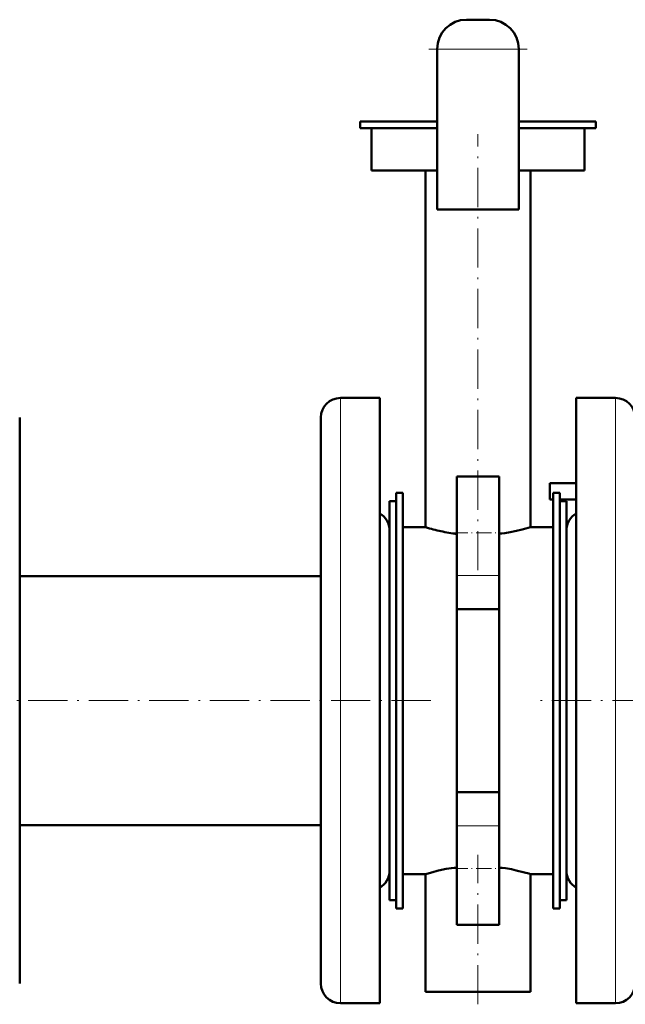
# Model space of a CAD drawing. Extents: x -1976 to 2357, y -1856 to 698.
# Tile 9 of 60: x -1222 to -1037, y -327 to -26. Entities that reach past the tile are written whole.
import ezdxf

# ---------------------------------------------------------------- set-up
doc = ezdxf.new("R2010")
doc.units = 0
doc.linetypes.add('DASHDOT', pattern=[18.5, 12, -3, 0.5, -3])

msp = doc.modelspace()

# ---------------------------------------------------------------- linework, layer by layer
at = {"color": 7, "lineweight": 50}
for p, q in [((-1085.69, -25.77), (-1078.69, -25.77)), ((-1094.69, -34.77), (-1094.69, -83.77)), ((-1069.69, -34.77), (-1069.69, -83.77)), ((-1094.69, -56.88), (-1118.19, -56.88)), ((-1118.19, -58.88), (-1118.19, -56.88)), ((-1046.19, -56.88), (-1069.69, -56.88)), ((-1046.19, -58.88), (-1046.19, -56.88)), ((-1094.69, -58.88), (-1118.19, -58.88)), ((-1114.69, -71.88), (-1114.69, -58.88)), ((-1046.19, -58.88), (-1069.69, -58.88)), ((-1049.69, -71.88), (-1049.69, -58.88)), ((-1094.69, -71.88), (-1114.69, -71.88)), ((-1098.19, -180.88), (-1098.19, -71.88)), ((-1049.69, -71.88), (-1069.69, -71.88)), ((-1066.19, -180.88), (-1066.19, -71.88)), ((-1094.69, -83.77), (-1069.69, -83.77)), ((-1112.19, -141.38), (-1124.19, -141.38)), ((-1112.19, -141.38), (-1112.19, -189.54)), ((-1052.19, -278.23), (-1052.19, -141.38)), ((-1052.19, -141.38), (-1040.19, -141.38)), ((-1222.19, -275.35), (-1222.19, -147.38)), ((-1130.19, -147.38), (-1130.19, -192.41)), ((-1088.69, -195.62), (-1088.69, -165.38)), ((-1088.69, -165.38), (-1075.69, -165.38)), ((-1075.69, -195.62), (-1075.69, -165.38)), ((-1060.29, -167.38), (-1052.19, -167.38)), ((-1060.29, -167.38), (-1060.29, -172.38)), ((-1105.19, -170.38), (-1107.19, -170.38)), ((-1107.19, -170.38), (-1107.19, -297.38)), ((-1105.19, -170.38), (-1105.19, -297.38)), ((-1057.19, -170.38), (-1059.19, -170.38)), ((-1059.19, -170.38), (-1059.19, -297.38)), ((-1057.19, -170.38), (-1057.19, -297.38)), ((-1109.19, -263.13), (-1109.19, -172.88)), ((-1109.19, -172.88), (-1107.19, -172.88)), ((-1060.29, -172.38), (-1059.19, -172.38)), ((-1057.19, -172.38), (-1052.19, -172.38)), ((-1057.19, -172.88), (-1057.19, -204.64)), ((-1055.19, -172.88), (-1057.19, -172.88)), ((-1055.19, -172.88), (-1055.19, -204.64)), ((-1105.19, -180.88), (-1098.19, -180.88)), ((-1105.19, -180.88), (-1105.19, -286.88)), ((-1066.19, -180.88), (-1059.19, -180.88)), ((-1055.19, -258.81), (-1055.19, -181.88)), ((-1112.19, -189.54), (-1112.19, -326.38)), ((-1130.19, -192.41), (-1130.19, -320.38)), ((-1130.19, -195.83), (-1222.19, -195.83)), ((-1088.69, -195.62), (-1088.69, -205.88)), ((-1075.69, -195.62), (-1075.69, -205.88)), ((-1075.69, -205.88), (-1088.69, -205.88)), ((-1088.69, -205.88), (-1088.69, -261.89)), ((-1075.69, -205.88), (-1075.69, -261.89)), ((-1057.19, -204.64), (-1057.19, -294.88)), ((-1055.19, -204.64), (-1055.19, -294.88)), ((-1055.19, -285.88), (-1055.19, -258.81)), ((-1109.19, -294.88), (-1109.19, -263.13)), ((-1075.69, -261.89), (-1088.69, -261.89)), ((-1088.69, -261.89), (-1088.69, -272.15)), ((-1075.69, -261.89), (-1075.69, -272.15)), ((-1130.19, -271.93), (-1222.19, -271.93)), ((-1088.69, -302.38), (-1088.69, -272.15)), ((-1075.69, -302.38), (-1075.69, -272.15)), ((-1222.19, -320.38), (-1222.19, -275.35)), ((-1052.19, -326.38), (-1052.19, -278.23)), ((-1098.19, -286.88), (-1105.19, -286.88)), ((-1098.19, -286.88), (-1097.84, -286.78)), ((-1098.19, -322.88), (-1098.19, -286.88)), ((-1059.19, -286.88), (-1066.19, -286.88)), ((-1066.19, -322.88), (-1066.19, -286.88)), ((-1109.19, -294.88), (-1107.19, -294.88)), ((-1055.19, -294.88), (-1057.19, -294.88)), ((-1105.19, -297.38), (-1107.19, -297.38)), ((-1057.19, -297.38), (-1059.19, -297.38)), ((-1088.69, -302.38), (-1075.69, -302.38)), ((-1097.84, -322.88), (-1098.19, -322.88)), ((-1082.19, -322.88), (-1097.84, -322.88)), ((-1066.19, -322.88), (-1082.19, -322.88)), ((-1112.19, -326.38), (-1124.19, -326.38)), ((-1052.19, -326.38), (-1040.19, -326.38))]:
    msp.add_line(p, q, dxfattribs=at)
at = {"color": 7, "linetype": 'DASHDOT', "lineweight": 18}
for p, q in [((-1067.19, -34.77), (-1097.19, -34.77)), ((-1082.19, -194.05), (-1082.19, -60.78)), ((-1256.59, -233.88), (-1095.79, -233.88)), ((-955.12, -233.88), (-1064.28, -233.88)), ((-1082.19, -326.69), (-1082.19, -281.02))]:
    msp.add_line(p, q, dxfattribs=at)
at = {"color": 7, "lineweight": 18}
for p, q in [((-1094.69, -34.77), (-1069.69, -34.77)), ((-1124.19, -141.38), (-1124.19, -189.54)), ((-1040.19, -278.23), (-1040.19, -141.38)), ((-1124.19, -189.54), (-1124.19, -326.38)), ((-1088.69, -195.62), (-1075.69, -195.62)), ((-1088.69, -272.15), (-1075.69, -272.15)), ((-1040.19, -326.38), (-1040.19, -278.23))]:
    msp.add_line(p, q, dxfattribs=at)
at = {"color": 7, "linetype": 'DASHDOT', "lineweight": 18, "ltscale": 0.390002}
for p, q in [((-1089.99, -182.62), (-1074.39, -182.62)), ((-1089.99, -285.15), (-1074.39, -285.15))]:
    msp.add_line(p, q, dxfattribs=at)
at = {"color": 7, "lineweight": 50}
for points in [[(-1075.69, -182.94), (-1073.98, -182.69), (-1072.37, -182.41), (-1070.42, -182), (-1068.74, -181.6), (-1067.58, -181.29), (-1066.19, -180.88)], [(-1097.84, -286.78), (-1096.02, -286.27), (-1094.64, -285.92), (-1093.33, -285.62), (-1091.88, -285.33), (-1090.32, -285.06), (-1088.69, -284.83)], [(-1067.99, -286.37), (-1070.49, -285.75), (-1072, -285.43), (-1073.78, -285.11), (-1075.69, -284.83)]]:
    msp.add_lwpolyline(points, dxfattribs=at)
for centre, radius, start, end in [((-1085.69, -34.77), 9, 90, 180), ((-1078.69, -34.77), 9, 0, 90), ((-1124.19, -147.38), 6, 90, 180), ((-1040.19, -147.38), 6, 0, 90), ((-1115.19, -181.88), 6, 0, 60), ((-1049.19, -181.88), 6, 120, 180), ((-1080.15, -121.32), 62.24, 253.1528, 257.6122), ((-1081.64, -128.02), 55.37, 257.6274, 262.6845), ((-1115.19, -285.88), 6, 300, 360), ((-1084.87, -348.75), 64.62, 73.1926, 74.8571), ((-1049.19, -285.88), 6, 180, 240), ((-1124.19, -320.38), 6, 180, 270), ((-1040.19, -320.38), 6, 270, 360)]:
    msp.add_arc(centre, radius, start, end, dxfattribs=at)

doc.saveas('drawing.dxf')
